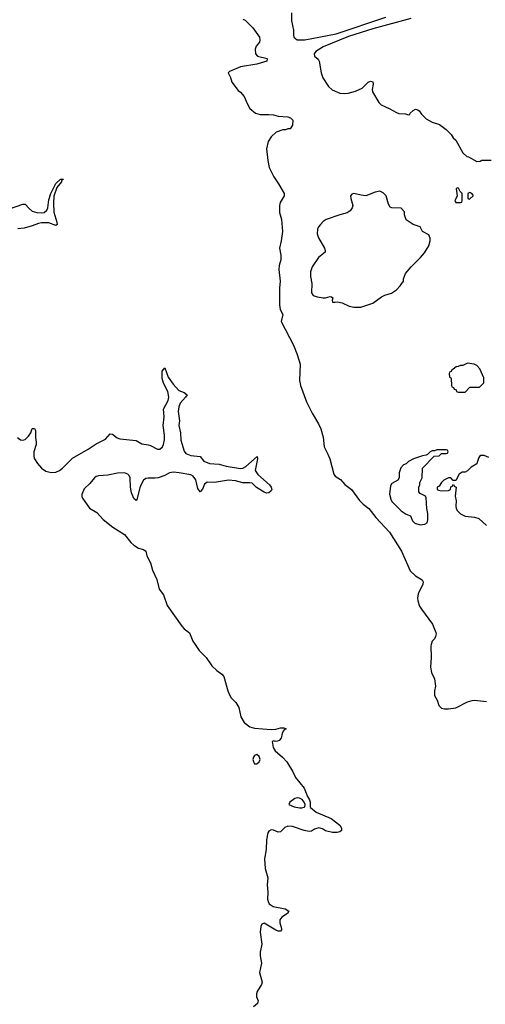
# Model space of a CAD drawing. Header units: inches. Extents: x 2494115 to 2685112, y 774173 to 915163.
# Tile 48 of 215: x 2521244 to 2525180, y 866962 to 875279. Entities that reach past the tile are written whole.
import ezdxf

# ---------------------------------------------------------------- set-up
doc = ezdxf.new("R2010")
doc.units = ezdxf.units.IN
doc.header["$MEASUREMENT"] = 0
doc.layers.add('C5826', color=7, linetype='Continuous')
doc.layers.add('C5827', color=7, linetype='Continuous')

msp = doc.modelspace()

# ---------------------------------------------------------------- linework, layer by layer
at = {"layer": 'C5826', "color": 5}
for points, elevation in [([(2522728, 870000), (2522762, 869950), (2522820.2, 869890), (2522870, 869820.8), (2522910, 869782), (2522953.4, 869750), (2522970.3, 869730.3), (2523003.2, 869610), (2523016.6, 869576.6), (2523031.8, 869551.8), (2523070.3, 869510), (2523095.8, 869470), (2523112.7, 869390), (2523141.4, 869341.4), (2523190, 869306.4), (2523230, 869293.4), (2523370, 869283.1), (2523410, 869286), (2523450, 869298), (2523477.3, 869297.3), (2523498, 869290), (2523479.9, 869280.1), (2523472.1, 869267.9), (2523463.1, 869250), (2523455.6, 869210), (2523437.7, 869190), (2523424.7, 869184.7), (2523402.7, 869182.7), (2523393.4, 869186.6), (2523378, 869182), (2523385.8, 869130), (2523403.8, 869103.8), (2523464.6, 869050), (2523501.6, 869010), (2523550, 868932.3), (2523576.9, 868876.9), (2523650, 868787), (2523676.8, 868716.8), (2523693.4, 868690), (2523699.3, 868670), (2523699.1, 868630), (2523703.4, 868623.4), (2523750, 868585.3), (2523876, 868530), (2523950, 868474.8), (2523966, 868450), (2523964.7, 868430), (2523950, 868419), (2523927.3, 868412.7), (2523890, 868412), (2523830, 868426.3), (2523803.3, 868443.3), (2523773.3, 868453.3), (2523737.7, 868442.3), (2523710, 868425.6), (2523690, 868422.4), (2523649.8, 868429.8), (2523550, 868463.1), (2523510, 868466.4), (2523486, 868454), (2523450, 868419.6), (2523430, 868416.3), (2523390, 868433.7), (2523370, 868435.4), (2523350, 868425.1), (2523342.4, 868410), (2523329.4, 868350), (2523328.4, 868270), (2523313.5, 868190), (2523318.4, 868110), (2523340.8, 868030), (2523335.6, 867970), (2523342.9, 867910), (2523340.2, 867850), (2523344.1, 867830), (2523353.6, 867810), (2523387.2, 867787.2), (2523488.1, 867768.1), (2523520.5, 867750), (2523508.4, 867730), (2523460.8, 867699.2), (2523443.6, 867676.4), (2523443.5, 867650), (2523458, 867602), (2523458.7, 867590), (2523450, 867578.4), (2523430, 867579.8), (2523410, 867588.9), (2523310, 867646), (2523290, 867639.6), (2523281.9, 867618.1), (2523277.6, 867570), (2523292.1, 867470), (2523277.3, 867402.7), (2523277.3, 867370), (2523287.2, 867310), (2523272.6, 867230), (2523292.9, 867150), (2523287.9, 867130), (2523252.1, 867070), (2523245.6, 867050), (2523246.3, 867026.3), (2523260.3, 866990), (2523255.3, 866970), (2523220.5, 866939.5)], 40), ([(2524722.2, 870000), (2524719.5, 869990), (2524723.2, 869890), (2524717.6, 869810), (2524724.6, 869764.6), (2524750.4, 869710), (2524759.5, 869650), (2524750.2, 869609.8), (2524751.6, 869570), (2524772, 869530), (2524786.8, 869486.8), (2524810, 869464.2), (2524836.7, 869456.7), (2524870, 869456.5), (2524930, 869467), (2525030, 869517), (2525070, 869529.4), (2525090, 869531.6), (2525190, 869520.5)], 60)]:
    msp.add_lwpolyline(points, dxfattribs=dict(at, elevation=elevation))
at = {"layer": 'C5826', "color": 5, "elevation": 40}
for points in [[(2523250, 869072.3), (2523230, 869064.7), (2523219.6, 869050), (2523214.9, 869030), (2523223.4, 869003.4), (2523230, 868994.4), (2523250, 868993.4), (2523270, 869008.8), (2523276.8, 869030), (2523270, 869055.6)], [(2523590, 868706.6), (2523570, 868699.5), (2523526.8, 868670), (2523518.8, 868650), (2523566, 868630), (2523610, 868621.1), (2523630, 868620.4), (2523650, 868627.3), (2523654, 868630), (2523657.2, 868650), (2523649.5, 868670), (2523632.8, 868692.8), (2523610, 868703.7)]]:
    msp.add_lwpolyline(points, close=True, dxfattribs=at)
at = {"layer": 'C5827', "color": 5}
for points, elevation in [([(2523543.4, 875336.6), (2523540.8, 875270), (2523559.5, 875190), (2523558.4, 875150), (2523563, 875130), (2523591.3, 875110), (2523654, 875110), (2523920, 875160), (2524340.5, 875299.5)], 80), ([(2523130, 875282.8), (2523150, 875274.8), (2523216, 875210), (2523270.8, 875130), (2523274.8, 875110), (2523270.6, 875089.4), (2523244, 875056), (2523236, 875030), (2523237.3, 874990), (2523254.8, 874970), (2523337.3, 874950), (2523333.4, 874930), (2523250, 874902.3), (2523110, 874880.5), (2523018, 874842), (2523006, 874830), (2523026, 874790), (2523038, 874750), (2523090, 874681), (2523110, 874666), (2523141, 874630), (2523166.8, 874570), (2523191, 874530), (2523238, 874490), (2523278, 874478), (2523350, 874477.6), (2523390, 874474), (2523430, 874464), (2523510, 874458.4), (2523534.8, 874450), (2523554, 874430), (2523550.7, 874389.3), (2523530, 874358), (2523510, 874358), (2523491.1, 874348.9), (2523470, 874348.7), (2523411.1, 874328.9), (2523370, 874288.7), (2523344, 874250), (2523330.5, 874189.5), (2523340.9, 874090), (2523354.6, 874030), (2523391.6, 873951.6), (2523433.5, 873893.5), (2523478.8, 873810), (2523481, 873790), (2523444.9, 873735.1), (2523439.3, 873710), (2523439.3, 873650), (2523456.4, 873590), (2523464.9, 873490), (2523455.5, 873410), (2523442, 873350), (2523450.5, 873290.5), (2523450.6, 873250), (2523437.1, 873202.9), (2523433.7, 873170), (2523447, 873070), (2523440.4, 873010), (2523439.3, 872870), (2523446, 872830), (2523468.2, 872790), (2523455.3, 872730), (2523558.3, 872530), (2523590.4, 872449.6), (2523614, 872370), (2523610.5, 872230), (2523617.1, 872190), (2523670.2, 872050), (2523716.1, 871956.1), (2523770, 871866), (2523790, 871822), (2523808.7, 871751.3), (2523817, 871670), (2523850.3, 871610), (2523865.3, 871570), (2523898.9, 871438.9), (2523910, 871423.8), (2523955.4, 871395.4), (2523994.1, 871354.1), (2524050, 871310.5), (2524116.6, 871216.6), (2524147, 871187), (2524196.5, 871150), (2524253.9, 871073.9), (2524369.2, 870950), (2524473, 870790), (2524544.8, 870624.8), (2524590, 870581.3), (2524647.7, 870547.7), (2524654, 870530), (2524652.7, 870510), (2524612.4, 870430), (2524606.9, 870393.1), (2524608.7, 870370), (2524625.2, 870325.2), (2524639.9, 870299.9), (2524734.2, 870174.2), (2524762.5, 870102.5), (2524764.9, 870090), (2524760.7, 870070), (2524750.8, 870050), (2524730, 870029), (2524722.2, 870000)], 60), ([(2524550, 875287.7), (2524230, 875202.7), (2524024.2, 875135.8), (2523810.3, 875050), (2523747.6, 875010), (2523732.4, 874990), (2523737.3, 874970), (2523766.1, 874946.1), (2523777, 874930), (2523793.5, 874830), (2523807.4, 874787.4), (2523854.9, 874714.9), (2523885.6, 874685.6), (2523950, 874659.7), (2523990, 874655.9), (2524021.6, 874658.4), (2524083.8, 874676.2), (2524138.8, 874701.2), (2524190, 874752.2), (2524210, 874760.5), (2524230, 874754), (2524233.5, 874733.5), (2524223.8, 874690), (2524227.7, 874670), (2524279.9, 874579.9), (2524299, 874559), (2524367.7, 874530), (2524430, 874494.9), (2524450, 874487.7), (2524504.7, 874484.7), (2524530, 874474), (2524542, 874478), (2524546, 874490), (2524570, 874511.3), (2524590, 874522), (2524610, 874518), (2524622, 874510), (2524639.6, 874479.6), (2524680.5, 874440.5), (2524730, 874414), (2524793.2, 874393.2), (2524850, 874352), (2524892, 874310), (2524910, 874282), (2524930, 874262), (2524990, 874154), (2525023.6, 874123.6), (2525039.6, 874119.6), (2525110, 874082), (2525136.4, 874083.6), (2525150, 874092), (2525230, 874092)], 80), ([(2521159.6, 873680.4), (2521270, 873720.3), (2521290, 873720.5), (2521323.1, 873683.1), (2521350, 873662.7), (2521390, 873650.2), (2521432.7, 873647.3), (2521450, 873651.5), (2521472.6, 873670), (2521480.9, 873690), (2521490, 873758), (2521506.9, 873810), (2521550, 873894), (2521590, 873930.7), (2521608.9, 873931.1), (2521610, 873934), (2521610.5, 873929.5), (2521598, 873922), (2521598.8, 873910), (2521557.5, 873862.5), (2521532.8, 873787.2), (2521530.2, 873729.8), (2521534.3, 873654.3), (2521559.3, 873570), (2521561, 873550), (2521550, 873541.2), (2521490, 873562.7), (2521430, 873562.2), (2521402.8, 873557.2), (2521350, 873536.3), (2521282.4, 873517.6), (2521230, 873512.6)], 40), ([(2521225.2, 871750), (2521250, 871730.2), (2521270, 871728), (2521290, 871733.6), (2521320, 871760), (2521338, 871790), (2521350, 871826), (2521370, 871826.8), (2521379.3, 871810), (2521378, 871750), (2521383.2, 871710), (2521382.7, 871690), (2521365, 871630), (2521364.7, 871590), (2521370.9, 871570.9), (2521396.2, 871530), (2521429.6, 871489.6), (2521465.7, 871465.7), (2521510, 871453.4), (2521550, 871455.9), (2521580.9, 871470), (2521607.1, 871490), (2521690, 871573.9), (2521822.3, 871650), (2521890, 871695.2), (2521970, 871734.4), (2522010, 871779.6), (2522030, 871777.7), (2522067.2, 871747.2), (2522090, 871738.7), (2522230, 871725.2), (2522277.1, 871697.1), (2522330, 871689.2), (2522350, 871683.2), (2522410, 871651.1), (2522430, 871652.1), (2522452, 871670), (2522461.2, 871690), (2522468, 871730), (2522467.9, 871770), (2522456, 871850), (2522465.2, 871925.2), (2522459.8, 871990), (2522498.1, 872061.9), (2522504.5, 872090), (2522497.5, 872137.5), (2522460.4, 872210), (2522450, 872248), (2522448.9, 872311.1), (2522470, 872338), (2522499.4, 872259.4), (2522541.5, 872201.5), (2522590, 872147.4), (2522634.8, 872130), (2522659.1, 872110), (2522647, 872090), (2522601.2, 872038.8), (2522589.4, 872010), (2522585.1, 871970), (2522595.9, 871890), (2522590.2, 871849.8), (2522604.3, 871790), (2522607.7, 871727.7), (2522635.3, 871635.3), (2522650, 871614.6), (2522690, 871597.7), (2522769.1, 871589.1), (2522801.5, 871550), (2522850, 871529.4), (2522930, 871525.8), (2522990, 871508.3), (2523110, 871487.3), (2523130, 871490.2), (2523156.1, 871503.9), (2523251, 871590), (2523255.3, 871570), (2523235.2, 871470), (2523256.7, 871436.7), (2523354.9, 871350), (2523370.4, 871330), (2523374.4, 871310), (2523370, 871299), (2523350, 871281.6), (2523330, 871279.7), (2523310, 871288.3), (2523247.5, 871327.5), (2523210, 871363.5), (2523190, 871367.2), (2523130, 871365.7), (2523070, 871383), (2523010, 871390.6), (2522890, 871369.8), (2522828.1, 871371.9), (2522805.8, 871354.2), (2522790, 871314.5), (2522770, 871289.6), (2522750, 871319.3), (2522732.5, 871392.5), (2522710, 871424.2), (2522690, 871433.9), (2522592.1, 871452.1), (2522543.4, 871456.6), (2522510, 871451.6), (2522470, 871429.3), (2522414.9, 871410), (2522390, 871405.6), (2522330, 871407.4), (2522310, 871402.7), (2522289.7, 871390.3), (2522263.1, 871336.9), (2522235.3, 871224.7), (2522230, 871217.2), (2522210, 871234), (2522190, 871283.7), (2522181.6, 871330), (2522179.2, 871410), (2522169.3, 871430), (2522158.7, 871438.7), (2522130, 871449.9), (2522072.5, 871447.5), (2521989.6, 871430.4), (2521910, 871426.1), (2521890, 871419.3), (2521876.6, 871410), (2521838.7, 871361.3), (2521790, 871315.7), (2521769.6, 871269.6), (2521770.2, 871250), (2521776.6, 871236.6), (2521834.1, 871154), (2521896.9, 871116.9), (2521950, 871057.7), (2522031.4, 870991.4), (2522130.2, 870930), (2522184.1, 870864.1), (2522210, 870839.8), (2522250, 870815.5), (2522290, 870804.2), (2522310.1, 870790.1), (2522319.4, 870750), (2522350.1, 870690.1), (2522367.4, 870630), (2522404.1, 870550), (2522423, 870470), (2522460.4, 870420.4), (2522492.4, 870330), (2522615, 870155), (2522633.8, 870133.8), (2522679, 870099), (2522707.7, 870030), (2522728, 870000)], 40), ([(2525210, 871582), (2525170, 871598), (2525143.6, 871596.4), (2525131.3, 871588.7), (2525123.6, 871576.4), (2525110, 871528), (2525059.6, 871500.4), (2525030, 871468.7), (2525010, 871458), (2524983.6, 871456.4), (2524959.6, 871440.4), (2524930, 871386), (2524910, 871386), (2524890, 871408), (2524870, 871408), (2524830, 871388.7), (2524811.3, 871370), (2524790, 871338), (2524774, 871330), (2524774, 871310), (2524783.6, 871303.6), (2524810, 871298), (2524870, 871302), (2524886, 871310), (2524890, 871334), (2524902, 871338), (2524906, 871350), (2524912.7, 871352.7), (2524918, 871338), (2524934, 871330), (2524925.4, 871254.6), (2524933.4, 871213.4), (2524930.6, 871170), (2524934, 871150), (2524944, 871130), (2524970, 871104.9), (2525010, 871085.5), (2525090, 871076.3), (2525125.5, 871065.5), (2525190, 871006.8)], 80)]:
    msp.add_lwpolyline(points, dxfattribs=dict(at, elevation=elevation))
at = {"layer": 'C5827', "color": 5, "elevation": 80}
for points in [[(2524290, 873829.3), (2524250, 873822), (2524170, 873791.8), (2524130, 873795.6), (2524070, 873811.8), (2524053.4, 873806.6), (2524042, 873790), (2524043, 873770), (2524061, 873710), (2524056, 873690), (2524036.7, 873663.3), (2524012.3, 873647.7), (2523950, 873631.8), (2523836, 873590), (2523810, 873574), (2523786, 873550), (2523770.4, 873530), (2523763.1, 873510), (2523758.7, 873470), (2523770, 873437.3), (2523822.4, 873350), (2523828, 873330), (2523825.5, 873314.5), (2523770, 873269.4), (2523715.8, 873190), (2523702.4, 873150), (2523701.6, 873110), (2523714.9, 873050), (2523710.7, 872970.7), (2523724.7, 872950), (2523758, 872938), (2523810, 872930.4), (2523830, 872930.4), (2523870, 872941), (2523878.8, 872938.8), (2523891.3, 872930), (2523884.7, 872910), (2523890, 872894), (2523912, 872892), (2523930, 872896), (2523970, 872886), (2524030, 872858), (2524070, 872851.3), (2524128.9, 872851.1), (2524170, 872864.7), (2524230, 872884.7), (2524302.7, 872937.3), (2524330, 872951.3), (2524386, 872970), (2524430, 872998), (2524462, 873030), (2524488, 873070), (2524488.7, 873090), (2524506.3, 873133.7), (2524554, 873190), (2524633.2, 873270), (2524665.2, 873310), (2524704, 873370), (2524715.3, 873410), (2524714.6, 873434.6), (2524702, 873462), (2524648.9, 873488.9), (2524628.4, 873528.4), (2524570, 873548.7), (2524510, 873588), (2524498, 873630), (2524496.4, 873656.4), (2524470, 873686), (2524390, 873688.7), (2524376.4, 873696.4), (2524362, 873722), (2524341.2, 873790), (2524316.6, 873816.6)], [(2524942, 873858), (2524934, 873850), (2524942, 873790), (2524922, 873750), (2524930, 873734), (2524970, 873734), (2524982, 873738), (2524986, 873750), (2524986, 873810), (2524967.3, 873827.3), (2524954.6, 873854.6)], [(2525050, 873818), (2525034, 873810), (2525034, 873770), (2525043.6, 873763.6), (2525050, 873764.7), (2525078, 873790), (2525078, 873798), (2525066, 873810)], [(2525030, 872378), (2524990, 872358), (2524970, 872358), (2524951.6, 872348.4), (2524932.7, 872347.3), (2524910, 872326), (2524898, 872322), (2524892, 872308), (2524878, 872302), (2524874, 872290), (2524878, 872258), (2524890, 872254), (2524892.7, 872247.3), (2524894, 872190), (2524898, 872178), (2524912.7, 872172.7), (2524918, 872158), (2524932.7, 872152.7), (2524938, 872138), (2524950, 872134), (2525010, 872134), (2525050, 872174), (2525130, 872174), (2525167.3, 872212.7), (2525167.3, 872252.7), (2525135.3, 872330), (2525110, 872358), (2525086, 872370)], [(2524850, 871646), (2524770, 871646), (2524750, 871638), (2524730, 871638), (2524714, 871630), (2524692.7, 871607.3), (2524679.6, 871600.4), (2524650, 871595.3), (2524574, 871570), (2524530, 871548), (2524510, 871528), (2524490, 871518), (2524466.4, 871493.6), (2524451.3, 871450), (2524451.3, 871410), (2524442, 871390), (2524390, 871362), (2524379.8, 871340.2), (2524371, 871270), (2524381, 871230), (2524391.3, 871210), (2524470, 871130.8), (2524510, 871102.8), (2524547.3, 871087.3), (2524566, 871046), (2524585.2, 871025.2), (2524630, 871012.7), (2524670, 871017.3), (2524689, 871030), (2524693.6, 871053.6), (2524693.6, 871106.4), (2524685.2, 871150), (2524680.4, 871240.4), (2524675.3, 871255.3), (2524630, 871278), (2524618, 871290), (2524618, 871330), (2524628, 871350), (2524628, 871370), (2524648, 871410), (2524648.4, 871491.6), (2524747.3, 871592.7), (2524790, 871594), (2524810, 871614), (2524850, 871614), (2524862, 871618), (2524866, 871630), (2524862, 871642)]]:
    msp.add_lwpolyline(points, close=True, dxfattribs=at)

doc.saveas('drawing.dxf')
